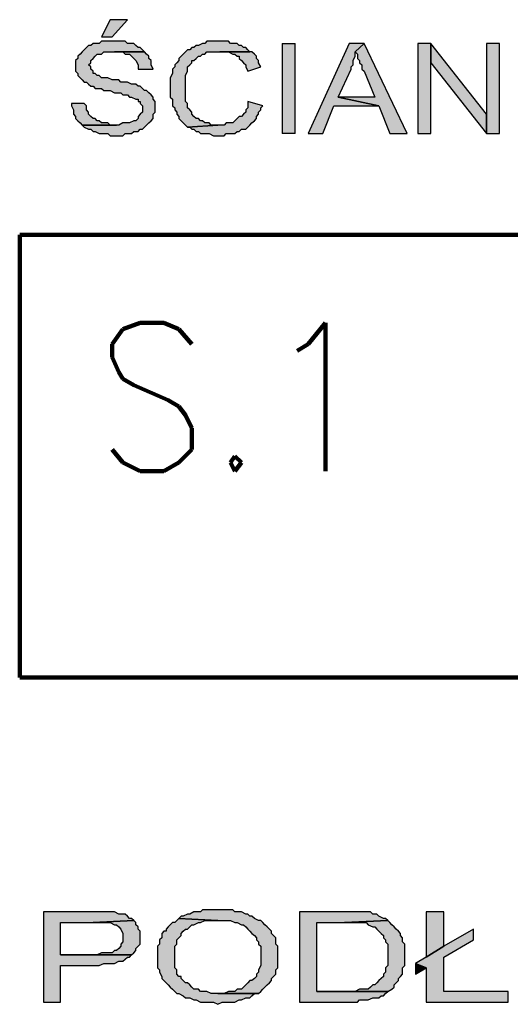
# Model space of a CAD drawing. Header units: inches. Extents: x -1901 to 7725, y 4299 to 7113.
# Tile 7 of 180: x -1202 to -1106, y 4857 to 5050. Entities that reach past the tile are written whole.
import ezdxf

# ---------------------------------------------------------------- set-up
doc = ezdxf.new("R2010")
doc.units = ezdxf.units.IN
doc.header["$MEASUREMENT"] = 0
for name, color, linetype in [('at_Entity', 7, 'Continuous'), ('at_Rect', 7, 'Continuous'), ('at_Solid', 7, 'Continuous')]:
    doc.layers.add(name, color=color, linetype=linetype)

msp = doc.modelspace()

# ---------------------------------------------------------------- hatches: boundary and pattern name
at = {"layer": 'at_Solid'}
for points in [[(-1181.26, 5050.36), (-1184.63, 5050.36), (-1186.32, 5046.98), (-1184.22, 5046.98)], [(-1184.22, 5046.14), (-1186.32, 5046.14), (-1186.77, 5045.71), (-1188, 5045.71), (-1188.46, 5045.29), (-1188.87, 5045.29), (-1189.28, 5044.87), (-1189.73, 5044.45), (-1190.14, 5044.02), (-1190.55, 5043.6), (-1190.96, 5043.18), (-1190.96, 5042.76), (-1191.42, 5042.33), (-1191.42, 5040.22), (-1190.96, 5039.8), (-1190.96, 5039.38), (-1190.55, 5038.96), (-1190.14, 5038.53), (-1189.73, 5038.11), (-1189.28, 5038.11), (-1188.87, 5037.69), (-1188.46, 5037.27), (-1188, 5037.27), (-1187.59, 5036.84), (-1186.32, 5036.84), (-1185.91, 5036.42), (-1184.63, 5036.42), (-1183.81, 5036), (-1182.53, 5036), (-1182.12, 5035.58), (-1181.26, 5035.58), (-1180.85, 5035.15), (-1180.44, 5035.15), (-1179.57, 5034.73), (-1179.16, 5034.73), (-1179.16, 5034.31), (-1178.75, 5034.31), (-1178.75, 5033.89), (-1178.3, 5033.46), (-1178.3, 5032.2), (-1178.75, 5031.78), (-1179.16, 5031.35), (-1179.16, 5030.93), (-1179.57, 5030.51), (-1179.98, 5030.51), (-1180.85, 5030.09), (-1182.12, 5030.09), (-1182.94, 5029.66), (-1190.14, 5029.66), (-1189.73, 5029.24), (-1188.87, 5028.82), (-1188.46, 5028.82), (-1188, 5028.39), (-1187.59, 5028.39), (-1186.77, 5027.97), (-1185.08, 5027.97), (-1184.63, 5027.55), (-1182.12, 5027.55), (-1181.67, 5027.97), (-1180.44, 5027.97), (-1179.98, 5028.39), (-1179.16, 5028.39), (-1178.75, 5028.82), (-1178.3, 5028.82), (-1177.89, 5029.24), (-1177.48, 5029.66), (-1177.02, 5030.09), (-1176.61, 5030.51), (-1176.2, 5030.93), (-1176.2, 5031.78), (-1175.79, 5032.2), (-1175.79, 5034.31), (-1176.2, 5034.73), (-1176.2, 5035.15), (-1176.61, 5035.58), (-1177.02, 5036), (-1177.48, 5036.42), (-1177.89, 5036.42), (-1178.3, 5036.84), (-1178.75, 5037.27), (-1179.16, 5037.27), (-1179.57, 5037.69), (-1180.44, 5037.69), (-1181.26, 5038.11), (-1182.53, 5038.11), (-1182.94, 5038.53), (-1184.22, 5038.53), (-1185.08, 5038.96), (-1186.32, 5038.96), (-1186.77, 5039.38), (-1187.18, 5039.38), (-1187.59, 5039.8), (-1188, 5039.8), (-1188, 5040.22), (-1188.46, 5040.65), (-1188.46, 5041.07), (-1188.87, 5041.49), (-1188.46, 5041.91), (-1188.46, 5042.33), (-1188, 5042.76), (-1187.59, 5043.18), (-1187.18, 5043.6), (-1186.32, 5043.6), (-1185.91, 5044.02), (-1177.89, 5044.02), (-1178.3, 5044.45), (-1178.75, 5044.87), (-1179.16, 5044.87), (-1179.57, 5045.29), (-1179.98, 5045.71), (-1181.26, 5045.71), (-1181.67, 5046.14), (-1183.4, 5046.14)], [(-1163.12, 5046.14), (-1165.63, 5046.14), (-1166.04, 5045.71), (-1166.49, 5045.71), (-1167.31, 5045.29), (-1167.77, 5045.29), (-1168.18, 5044.87), (-1168.59, 5044.87), (-1169, 5044.45), (-1169.46, 5044.45), (-1169.87, 5044.02), (-1170.28, 5043.6), (-1170.69, 5043.18), (-1171.14, 5042.76), (-1171.14, 5042.33), (-1171.55, 5041.91), (-1171.96, 5041.49), (-1171.96, 5041.07), (-1172.37, 5040.65), (-1172.37, 5039.8), (-1172.83, 5038.96), (-1172.83, 5035.15), (-1172.37, 5034.73), (-1172.37, 5033.46), (-1171.96, 5033.04), (-1171.96, 5032.62), (-1171.55, 5032.2), (-1171.55, 5031.78), (-1171.14, 5031.35), (-1171.14, 5030.93), (-1170.69, 5030.51), (-1170.28, 5030.09), (-1169.87, 5029.66), (-1169.46, 5029.24), (-1163.53, 5029.66), (-1164.81, 5029.66), (-1165.22, 5030.09), (-1166.04, 5030.09), (-1166.49, 5030.51), (-1166.9, 5030.51), (-1167.31, 5030.93), (-1167.77, 5030.93), (-1168.18, 5031.35), (-1168.59, 5031.78), (-1168.59, 5032.2), (-1169, 5032.62), (-1169.46, 5033.04), (-1169.46, 5033.89), (-1169.87, 5034.31), (-1169.87, 5037.27), (-1169.87, 5039.38), (-1169.46, 5040.22), (-1169.46, 5041.07), (-1169, 5041.49), (-1168.59, 5041.91), (-1168.59, 5042.33), (-1168.18, 5042.33), (-1167.77, 5042.76), (-1167.31, 5043.18), (-1166.9, 5043.18), (-1166.49, 5043.6), (-1166.04, 5043.6), (-1165.63, 5044.02), (-1157.2, 5044.02), (-1157.61, 5044.45), (-1158.02, 5044.87), (-1158.47, 5044.87), (-1158.88, 5045.29), (-1159.29, 5045.29), (-1159.7, 5045.71), (-1160.98, 5045.71), (-1161.39, 5046.14), (-1162.67, 5046.14)], [(-1148.31, 5027.97), (-1148.31, 5045.71), (-1150.85, 5045.71), (-1150.85, 5027.97)], [(-1134.78, 5045.71), (-1137.74, 5045.71), (-1145.76, 5027.97), (-1142.85, 5027.97), (-1140.7, 5033.46), (-1131.86, 5033.46), (-1139.88, 5035.15), (-1137.33, 5040.65), (-1137.33, 5041.07), (-1136.92, 5041.49), (-1136.92, 5042.33), (-1136.51, 5043.18), (-1136.51, 5044.02)], [(-1134.78, 5045.71), (-1136.51, 5044.02), (-1136.06, 5043.6), (-1136.06, 5042.76), (-1135.65, 5042.33), (-1135.65, 5041.91), (-1135.24, 5041.49), (-1135.24, 5040.65), (-1134.78, 5040.22), (-1132.68, 5035.15), (-1139.88, 5035.15), (-1131.86, 5033.46), (-1129.72, 5027.97), (-1126.35, 5027.97)], [(-1121.7, 5045.71), (-1124.25, 5045.71), (-1124.25, 5027.97), (-1121.7, 5027.97), (-1121.7, 5041.91)], [(-1121.7, 5045.71), (-1121.7, 5041.91), (-1110.72, 5027.97), (-1110.72, 5031.78)], [(-1108.17, 5045.71), (-1110.72, 5045.71), (-1110.72, 5027.97), (-1108.17, 5027.97)], [(-1177.89, 5044.02), (-1183.81, 5044.02), (-1182.12, 5044.02), (-1181.67, 5043.6), (-1180.85, 5043.6), (-1180.44, 5043.18), (-1179.98, 5042.76), (-1179.57, 5042.33), (-1179.16, 5041.49), (-1179.16, 5040.65), (-1176.2, 5040.65), (-1176.61, 5041.49), (-1176.61, 5042.33), (-1177.02, 5042.76), (-1177.02, 5043.18), (-1177.48, 5043.6)], [(-1157.2, 5044.02), (-1163.12, 5044.02), (-1161.39, 5044.02), (-1160.57, 5043.6), (-1160.16, 5043.6), (-1159.7, 5043.18), (-1159.29, 5043.18), (-1159.29, 5042.76), (-1158.88, 5042.33), (-1158.47, 5041.91), (-1158.02, 5041.49), (-1158.02, 5041.07), (-1157.61, 5040.22), (-1155.06, 5041.07), (-1155.51, 5041.91), (-1155.51, 5042.33), (-1155.92, 5042.76), (-1155.92, 5043.18), (-1156.33, 5043.6), (-1156.79, 5044.02)], [(-1189.73, 5033.89), (-1192.24, 5033.89), (-1192.24, 5033.46), (-1191.83, 5032.62), (-1191.83, 5031.78), (-1191.42, 5031.35), (-1191.42, 5030.93), (-1190.96, 5030.51), (-1190.55, 5030.09), (-1190.14, 5029.66), (-1183.4, 5029.66), (-1184.63, 5029.66), (-1185.08, 5030.09), (-1186.32, 5030.09), (-1186.77, 5030.51), (-1187.18, 5030.51), (-1187.59, 5030.93), (-1188, 5030.93), (-1188.46, 5031.35), (-1188.87, 5031.78), (-1188.87, 5032.2), (-1189.28, 5032.62), (-1189.28, 5033.46)], [(-1157.61, 5034.31), (-1157.61, 5033.04), (-1158.02, 5032.62), (-1158.02, 5032.2), (-1158.47, 5031.78), (-1158.88, 5031.35), (-1159.29, 5031.35), (-1159.7, 5030.93), (-1160.16, 5030.51), (-1160.57, 5030.09), (-1161.85, 5030.09), (-1162.26, 5029.66), (-1163.53, 5029.66), (-1169.46, 5029.24), (-1169, 5029.24), (-1168.59, 5028.82), (-1168.18, 5028.82), (-1167.77, 5028.39), (-1167.31, 5028.39), (-1166.9, 5027.97), (-1165.22, 5027.97), (-1164.35, 5027.55), (-1162.26, 5027.55), (-1161.85, 5027.97), (-1160.16, 5027.97), (-1159.7, 5028.39), (-1159.29, 5028.39), (-1158.88, 5028.82), (-1158.02, 5028.82), (-1157.61, 5029.24), (-1157.2, 5029.66), (-1156.79, 5030.09), (-1156.33, 5030.51), (-1155.92, 5030.93), (-1155.92, 5031.35), (-1155.51, 5031.78), (-1155.51, 5032.2), (-1155.06, 5032.62), (-1155.06, 5033.04), (-1154.65, 5033.46)], [(-1163.53, 4875.49), (-1166.49, 4875.49), (-1166.9, 4875.06), (-1168.18, 4875.06), (-1169, 4874.64), (-1169.46, 4874.64), (-1170.28, 4874.22), (-1170.69, 4874.22), (-1171.14, 4873.79), (-1163.53, 4873.38), (-1160.98, 4873.38), (-1160.16, 4872.95), (-1159.7, 4872.95), (-1158.88, 4872.53), (-1158.47, 4872.53), (-1158.02, 4872.11), (-1157.61, 4871.69), (-1157.2, 4871.26), (-1156.79, 4870.84), (-1156.33, 4870.42), (-1155.92, 4869.99), (-1155.92, 4869.57), (-1155.51, 4869.15), (-1155.51, 4868.73), (-1155.06, 4868.3), (-1155.06, 4864.5), (-1155.51, 4863.66), (-1155.51, 4863.24), (-1155.92, 4862.81), (-1155.92, 4862.39), (-1156.33, 4861.97), (-1156.79, 4861.55), (-1157.2, 4861.55), (-1157.61, 4861.13), (-1158.02, 4860.7), (-1158.47, 4860.28), (-1158.88, 4859.86), (-1159.7, 4859.86), (-1160.16, 4859.43), (-1161.39, 4859.43), (-1162.26, 4859.01), (-1163.53, 4859.01), (-1155.51, 4859.01), (-1155.06, 4859.43), (-1154.65, 4859.86), (-1154.24, 4860.28), (-1153.83, 4860.7), (-1153.37, 4861.13), (-1152.96, 4861.55), (-1152.96, 4861.97), (-1152.55, 4862.39), (-1152.14, 4862.81), (-1152.14, 4863.66), (-1151.69, 4864.08), (-1151.69, 4868.3), (-1152.14, 4868.73), (-1152.14, 4869.99), (-1152.55, 4870.42), (-1152.96, 4870.84), (-1152.96, 4871.26), (-1153.37, 4871.69), (-1153.83, 4872.11), (-1154.24, 4872.53), (-1154.65, 4872.95), (-1155.06, 4873.38), (-1155.51, 4873.38), (-1156.33, 4873.79), (-1156.79, 4874.22), (-1157.2, 4874.22), (-1157.61, 4874.64), (-1158.02, 4874.64), (-1158.88, 4875.06), (-1160.16, 4875.06), (-1160.57, 4875.49), (-1162.67, 4875.49)], [(-1188.46, 4875.06), (-1197.75, 4875.06), (-1197.75, 4857.32), (-1194.38, 4857.32), (-1194.38, 4864.5), (-1186.77, 4864.5), (-1185.91, 4864.93), (-1183.81, 4864.93), (-1182.94, 4865.35), (-1182.12, 4865.35), (-1181.67, 4865.77), (-1181.26, 4866.19), (-1180.85, 4866.19), (-1180.44, 4866.62), (-1194.38, 4866.62), (-1194.38, 4872.95), (-1188, 4872.95), (-1179.98, 4873.38), (-1180.44, 4873.79), (-1180.85, 4873.79), (-1181.26, 4874.22), (-1181.67, 4874.64), (-1182.94, 4874.64), (-1183.81, 4875.06), (-1187.59, 4875.06)], [(-1179.98, 4873.38), (-1188, 4872.95), (-1184.63, 4872.95), (-1183.81, 4872.53), (-1183.4, 4872.53), (-1182.94, 4872.11), (-1182.53, 4871.69), (-1182.12, 4870.84), (-1182.12, 4869.15), (-1182.53, 4868.73), (-1182.53, 4868.3), (-1182.94, 4867.88), (-1183.4, 4867.46), (-1183.81, 4867.46), (-1184.22, 4867.04), (-1186.32, 4867.04), (-1187.18, 4866.62), (-1194.38, 4866.62), (-1180.44, 4866.62), (-1179.98, 4867.04), (-1179.57, 4867.46), (-1179.57, 4867.88), (-1179.16, 4868.3), (-1178.75, 4868.73), (-1178.75, 4869.99), (-1178.75, 4871.26), (-1179.16, 4871.69), (-1179.16, 4872.11), (-1179.57, 4872.53), (-1179.57, 4872.95)], [(-1171.14, 4873.79), (-1171.55, 4873.38), (-1171.96, 4872.95), (-1172.37, 4872.95), (-1172.83, 4872.53), (-1173.24, 4872.11), (-1173.65, 4871.69), (-1173.65, 4871.26), (-1174.1, 4871.26), (-1174.51, 4870.84), (-1174.51, 4869.99), (-1174.92, 4869.57), (-1174.92, 4868.73), (-1175.33, 4868.3), (-1175.33, 4864.08), (-1174.92, 4863.66), (-1174.92, 4863.24), (-1174.51, 4862.39), (-1174.51, 4861.97), (-1174.1, 4861.55), (-1173.65, 4861.13), (-1173.24, 4860.7), (-1172.83, 4860.28), (-1172.37, 4859.86), (-1171.96, 4859.43), (-1171.55, 4859.01), (-1171.14, 4859.01), (-1170.28, 4858.59), (-1169.87, 4858.17), (-1169, 4858.17), (-1168.18, 4857.75), (-1167.77, 4857.75), (-1166.9, 4857.32), (-1164.35, 4857.32), (-1163.53, 4856.9), (-1162.67, 4857.32), (-1160.16, 4857.32), (-1159.29, 4857.75), (-1158.88, 4857.75), (-1158.02, 4858.17), (-1157.2, 4858.17), (-1156.79, 4858.59), (-1156.33, 4859.01), (-1155.51, 4859.01), (-1164.81, 4859.01), (-1165.63, 4859.43), (-1166.9, 4859.43), (-1167.31, 4859.86), (-1168.18, 4859.86), (-1168.59, 4860.28), (-1169, 4860.7), (-1169.46, 4861.13), (-1169.87, 4861.13), (-1170.28, 4861.55), (-1170.69, 4861.97), (-1170.69, 4862.39), (-1171.14, 4862.39), (-1171.55, 4862.81), (-1171.55, 4863.66), (-1171.96, 4864.08), (-1171.96, 4868.3), (-1171.55, 4868.73), (-1171.55, 4869.57), (-1171.14, 4869.99), (-1170.69, 4870.42), (-1170.69, 4870.84), (-1170.28, 4871.26), (-1169.87, 4871.69), (-1169.46, 4871.69), (-1169, 4872.11), (-1168.59, 4872.53), (-1168.18, 4872.53), (-1167.31, 4872.95), (-1166.9, 4872.95), (-1166.04, 4873.38), (-1163.53, 4873.38)], [(-1138.61, 4875.06), (-1147.49, 4875.06), (-1147.49, 4857.32), (-1136.06, 4857.32), (-1135.65, 4857.75), (-1133.96, 4857.75), (-1133.09, 4858.17), (-1131.86, 4858.17), (-1131.41, 4858.59), (-1131, 4858.59), (-1130.59, 4859.01), (-1130.13, 4859.43), (-1144.08, 4859.43), (-1144.08, 4872.95), (-1138.61, 4872.95), (-1130.13, 4873.38), (-1130.59, 4873.79), (-1131, 4873.79), (-1131.86, 4874.22), (-1132.27, 4874.64), (-1133.09, 4874.64), (-1133.55, 4875.06), (-1137.74, 4875.06)], [(-1130.13, 4873.38), (-1138.61, 4872.95), (-1134.37, 4872.95), (-1133.96, 4872.53), (-1133.09, 4872.11), (-1132.68, 4872.11), (-1132.27, 4871.69), (-1131.86, 4871.26), (-1131.41, 4870.84), (-1131, 4870.42), (-1131, 4869.99), (-1130.59, 4869.57), (-1130.59, 4869.15), (-1130.13, 4868.73), (-1130.13, 4864.5), (-1130.59, 4864.08), (-1130.59, 4863.24), (-1131, 4862.81), (-1131, 4862.39), (-1131.41, 4861.97), (-1131.86, 4861.55), (-1132.27, 4861.13), (-1132.68, 4860.7), (-1133.09, 4860.7), (-1133.55, 4860.28), (-1133.96, 4859.86), (-1135.65, 4859.86), (-1136.51, 4859.43), (-1144.08, 4859.43), (-1130.13, 4859.43), (-1129.31, 4859.86), (-1128.9, 4860.28), (-1128.9, 4860.7), (-1128.45, 4861.13), (-1128.04, 4861.55), (-1128.04, 4861.97), (-1127.63, 4862.39), (-1127.22, 4862.81), (-1127.22, 4864.08), (-1126.76, 4864.5), (-1126.76, 4866.62), (-1126.76, 4868.73), (-1127.22, 4869.15), (-1127.22, 4869.99), (-1127.63, 4870.42), (-1127.63, 4870.84), (-1128.04, 4871.26), (-1128.45, 4871.69), (-1128.9, 4872.11), (-1129.31, 4872.53), (-1129.72, 4872.95)], [(-1119.15, 4875.06), (-1122.57, 4875.06), (-1122.57, 4866.19), (-1119.15, 4868.3)], [(-1113.27, 4871.69), (-1119.15, 4868.3), (-1122.57, 4866.19), (-1124.66, 4864.93), (-1122.57, 4864.08), (-1122.57, 4857.32), (-1106.48, 4857.32), (-1106.48, 4859.43), (-1119.15, 4859.43), (-1119.15, 4866.19), (-1113.27, 4869.57)], [(-1124.66, 4864.93), (-1124.66, 4862.81), (-1122.57, 4864.08)]]:
    msp.add_hatch(color=7, dxfattribs=at).paths.add_polyline_path(points)

# ---------------------------------------------------------------- linework, layer by layer
at = {"layer": 'at_Entity', "color": 7}
for p, q in [((-1184.63, 5050.36), (-1186.32, 5046.98)), ((-1181.26, 5050.36), (-1184.63, 5050.36)), ((-1184.22, 5046.98), (-1181.26, 5050.36)), ((-1188, 5045.71), (-1188.46, 5045.29)), ((-1186.77, 5045.71), (-1188, 5045.71)), ((-1186.32, 5046.14), (-1186.77, 5045.71)), ((-1186.32, 5046.98), (-1184.22, 5046.98)), ((-1184.22, 5046.14), (-1186.32, 5046.14)), ((-1183.4, 5046.14), (-1184.22, 5046.14)), ((-1181.67, 5046.14), (-1183.4, 5046.14)), ((-1181.26, 5045.71), (-1181.67, 5046.14)), ((-1179.98, 5045.71), (-1181.26, 5045.71)), ((-1179.57, 5045.29), (-1179.98, 5045.71)), ((-1166.49, 5045.71), (-1167.31, 5045.29)), ((-1166.04, 5045.71), (-1166.49, 5045.71)), ((-1165.63, 5046.14), (-1166.04, 5045.71)), ((-1163.12, 5046.14), (-1165.63, 5046.14)), ((-1162.67, 5046.14), (-1163.12, 5046.14)), ((-1161.39, 5046.14), (-1162.67, 5046.14)), ((-1160.98, 5045.71), (-1161.39, 5046.14)), ((-1159.7, 5045.71), (-1160.98, 5045.71)), ((-1159.29, 5045.29), (-1159.7, 5045.71)), ((-1137.74, 5045.71), (-1145.76, 5027.97)), ((-1134.78, 5045.71), (-1137.74, 5045.71)), ((-1136.51, 5044.02), (-1134.78, 5045.71)), ((-1134.78, 5045.71), (-1136.51, 5044.02)), ((-1126.35, 5027.97), (-1134.78, 5045.71)), ((-1121.7, 5045.71), (-1124.25, 5045.71)), ((-1124.25, 5045.71), (-1124.25, 5027.97)), ((-1121.7, 5041.91), (-1121.7, 5045.71)), ((-1121.7, 5045.71), (-1121.7, 5041.91)), ((-1110.72, 5031.78), (-1121.7, 5045.71)), ((-1108.17, 5045.71), (-1110.72, 5045.71)), ((-1110.72, 5045.71), (-1110.72, 5027.97)), ((-1108.17, 5027.97), (-1108.17, 5045.71)), ((-1190.55, 5043.6), (-1190.96, 5043.18)), ((-1190.14, 5044.02), (-1190.55, 5043.6)), ((-1190.55, 5043.6), (-1190.55, 5043.6)), ((-1189.73, 5044.45), (-1190.14, 5044.02)), ((-1189.28, 5044.87), (-1189.73, 5044.45)), ((-1188.87, 5045.29), (-1189.28, 5044.87)), ((-1188.46, 5045.29), (-1188.87, 5045.29)), ((-1187.59, 5043.18), (-1187.18, 5043.6)), ((-1187.18, 5043.6), (-1186.32, 5043.6)), ((-1186.32, 5043.6), (-1185.91, 5044.02)), ((-1185.91, 5044.02), (-1177.89, 5044.02)), ((-1177.89, 5044.02), (-1183.81, 5044.02)), ((-1183.81, 5044.02), (-1182.12, 5044.02)), ((-1182.12, 5044.02), (-1181.67, 5043.6)), ((-1181.67, 5043.6), (-1180.85, 5043.6)), ((-1180.85, 5043.6), (-1180.44, 5043.18)), ((-1179.16, 5044.87), (-1179.57, 5045.29)), ((-1178.75, 5044.87), (-1179.16, 5044.87)), ((-1178.3, 5044.45), (-1178.75, 5044.87)), ((-1177.89, 5044.02), (-1178.3, 5044.45)), ((-1177.48, 5043.6), (-1177.89, 5044.02)), ((-1177.02, 5043.18), (-1177.48, 5043.6)), ((-1177.48, 5043.6), (-1177.48, 5043.6)), ((-1170.28, 5043.6), (-1170.69, 5043.18)), ((-1169.87, 5044.02), (-1170.28, 5043.6)), ((-1169.46, 5044.45), (-1169.87, 5044.02)), ((-1169, 5044.45), (-1169.46, 5044.45)), ((-1168.59, 5044.87), (-1169, 5044.45)), ((-1168.18, 5044.87), (-1168.59, 5044.87)), ((-1167.77, 5045.29), (-1168.18, 5044.87)), ((-1167.31, 5045.29), (-1167.77, 5045.29)), ((-1166.9, 5043.18), (-1166.49, 5043.6)), ((-1166.49, 5043.6), (-1166.04, 5043.6)), ((-1166.04, 5043.6), (-1165.63, 5044.02)), ((-1165.63, 5044.02), (-1157.2, 5044.02)), ((-1157.2, 5044.02), (-1163.12, 5044.02)), ((-1163.12, 5044.02), (-1161.39, 5044.02)), ((-1161.39, 5044.02), (-1160.57, 5043.6)), ((-1160.57, 5043.6), (-1160.16, 5043.6)), ((-1160.16, 5043.6), (-1159.7, 5043.18)), ((-1158.88, 5045.29), (-1159.29, 5045.29)), ((-1158.47, 5044.87), (-1158.88, 5045.29)), ((-1158.02, 5044.87), (-1158.47, 5044.87)), ((-1157.61, 5044.45), (-1158.02, 5044.87)), ((-1157.2, 5044.02), (-1157.61, 5044.45)), ((-1156.79, 5044.02), (-1157.2, 5044.02)), ((-1156.33, 5043.6), (-1156.79, 5044.02)), ((-1155.92, 5043.18), (-1156.33, 5043.6)), ((-1136.51, 5043.18), (-1136.51, 5044.02)), ((-1136.51, 5044.02), (-1136.06, 5043.6)), ((-1136.06, 5043.6), (-1136.06, 5042.76)), ((-1190.96, 5042.76), (-1191.42, 5042.33)), ((-1191.42, 5042.33), (-1191.42, 5040.22)), ((-1190.96, 5043.18), (-1190.96, 5042.76)), ((-1188.87, 5041.49), (-1188.46, 5041.91)), ((-1188.46, 5042.33), (-1188, 5042.76)), ((-1188.46, 5041.91), (-1188.46, 5042.33)), ((-1188, 5042.76), (-1187.59, 5043.18)), ((-1180.44, 5043.18), (-1179.98, 5042.76)), ((-1179.98, 5042.76), (-1179.57, 5042.33)), ((-1179.57, 5042.33), (-1179.57, 5042.33)), ((-1179.57, 5042.33), (-1179.16, 5041.49)), ((-1177.02, 5042.76), (-1177.02, 5043.18)), ((-1176.61, 5042.33), (-1177.02, 5042.76)), ((-1176.61, 5041.49), (-1176.61, 5042.33)), ((-1171.55, 5041.91), (-1171.96, 5041.49)), ((-1171.14, 5042.33), (-1171.55, 5041.91)), ((-1171.55, 5041.91), (-1171.55, 5041.91)), ((-1170.69, 5043.18), (-1171.14, 5042.76)), ((-1171.14, 5042.76), (-1171.14, 5042.33)), ((-1169, 5041.49), (-1168.59, 5041.91)), ((-1168.59, 5041.91), (-1168.59, 5042.33)), ((-1168.59, 5042.33), (-1168.18, 5042.33)), ((-1168.18, 5042.33), (-1167.77, 5042.76)), ((-1167.77, 5042.76), (-1167.31, 5043.18)), ((-1167.31, 5043.18), (-1166.9, 5043.18)), ((-1159.7, 5043.18), (-1159.29, 5043.18)), ((-1159.29, 5043.18), (-1159.29, 5042.76)), ((-1159.29, 5042.76), (-1158.88, 5042.33)), ((-1158.88, 5042.33), (-1158.47, 5041.91)), ((-1158.47, 5041.91), (-1158.02, 5041.49)), ((-1155.92, 5042.76), (-1155.92, 5043.18)), ((-1155.51, 5042.33), (-1155.92, 5042.76)), ((-1155.51, 5041.91), (-1155.51, 5042.33)), ((-1155.06, 5041.07), (-1155.51, 5041.91)), ((-1136.92, 5042.33), (-1136.51, 5043.18)), ((-1136.92, 5041.49), (-1136.92, 5042.33)), ((-1136.06, 5042.76), (-1135.65, 5042.33)), ((-1135.65, 5042.33), (-1135.65, 5041.91)), ((-1135.65, 5041.91), (-1135.24, 5041.49)), ((-1121.7, 5027.97), (-1121.7, 5041.91)), ((-1121.7, 5041.91), (-1110.72, 5027.97)), ((-1191.42, 5040.22), (-1190.96, 5039.8)), ((-1190.96, 5039.8), (-1190.96, 5039.38)), ((-1188.46, 5041.07), (-1188.87, 5041.49)), ((-1188.87, 5041.49), (-1188.87, 5041.49)), ((-1188.46, 5040.65), (-1188.46, 5041.07)), ((-1188, 5040.22), (-1188.46, 5040.65)), ((-1188, 5039.8), (-1188, 5040.22)), ((-1187.59, 5039.8), (-1188, 5039.8)), ((-1187.18, 5039.38), (-1187.59, 5039.8)), ((-1179.16, 5041.49), (-1179.16, 5040.65)), ((-1179.16, 5040.65), (-1176.2, 5040.65)), ((-1176.2, 5040.65), (-1176.61, 5041.49)), ((-1172.37, 5039.8), (-1172.83, 5038.96)), ((-1171.96, 5041.07), (-1172.37, 5040.65)), ((-1172.37, 5040.65), (-1172.37, 5039.8)), ((-1171.96, 5041.49), (-1171.96, 5041.07)), ((-1169.87, 5039.38), (-1169.46, 5040.22)), ((-1169.46, 5041.07), (-1169, 5041.49)), ((-1169.46, 5040.22), (-1169.46, 5041.07)), ((-1158.02, 5041.49), (-1158.02, 5041.07)), ((-1158.02, 5041.07), (-1157.61, 5040.22)), ((-1157.61, 5040.22), (-1155.06, 5041.07)), ((-1155.06, 5041.07), (-1155.06, 5041.07)), ((-1139.88, 5035.15), (-1137.33, 5040.65)), ((-1137.33, 5041.07), (-1136.92, 5041.49)), ((-1137.33, 5040.65), (-1137.33, 5041.07)), ((-1135.24, 5041.49), (-1135.24, 5040.65)), ((-1135.24, 5040.65), (-1134.78, 5040.22)), ((-1134.78, 5040.22), (-1132.68, 5035.15)), ((-1190.96, 5039.38), (-1190.55, 5038.96)), ((-1190.55, 5038.96), (-1190.55, 5038.96)), ((-1190.55, 5038.96), (-1190.14, 5038.53)), ((-1190.14, 5038.53), (-1189.73, 5038.11)), ((-1189.73, 5038.11), (-1189.28, 5038.11)), ((-1189.28, 5038.11), (-1188.87, 5037.69)), ((-1188.87, 5037.69), (-1188.46, 5037.27)), ((-1186.77, 5039.38), (-1187.18, 5039.38)), ((-1186.32, 5038.96), (-1186.77, 5039.38)), ((-1185.08, 5038.96), (-1186.32, 5038.96)), ((-1184.22, 5038.53), (-1185.08, 5038.96)), ((-1182.94, 5038.53), (-1184.22, 5038.53)), ((-1182.53, 5038.11), (-1182.94, 5038.53)), ((-1181.26, 5038.11), (-1182.53, 5038.11)), ((-1180.44, 5037.69), (-1181.26, 5038.11)), ((-1179.57, 5037.69), (-1180.44, 5037.69)), ((-1179.16, 5037.27), (-1179.57, 5037.69)), ((-1172.83, 5038.96), (-1172.83, 5035.15)), ((-1169.87, 5037.27), (-1169.87, 5039.38)), ((-1188.46, 5037.27), (-1188, 5037.27)), ((-1188, 5037.27), (-1187.59, 5036.84)), ((-1187.59, 5036.84), (-1186.32, 5036.84)), ((-1186.32, 5036.84), (-1185.91, 5036.42)), ((-1185.91, 5036.42), (-1184.63, 5036.42)), ((-1184.63, 5036.42), (-1183.81, 5036)), ((-1183.81, 5036), (-1182.53, 5036)), ((-1182.53, 5036), (-1182.12, 5035.58)), ((-1178.75, 5037.27), (-1179.16, 5037.27)), ((-1178.3, 5036.84), (-1178.75, 5037.27)), ((-1177.89, 5036.42), (-1178.3, 5036.84)), ((-1177.48, 5036.42), (-1177.89, 5036.42)), ((-1177.02, 5036), (-1177.48, 5036.42)), ((-1176.61, 5035.58), (-1177.02, 5036)), ((-1169.87, 5034.31), (-1169.87, 5037.27)), ((-1189.73, 5033.89), (-1192.24, 5033.89)), ((-1192.24, 5033.89), (-1192.24, 5033.46)), ((-1189.28, 5033.46), (-1189.73, 5033.89)), ((-1182.12, 5035.58), (-1181.26, 5035.58)), ((-1181.26, 5035.58), (-1180.85, 5035.15)), ((-1180.85, 5035.15), (-1180.44, 5035.15)), ((-1180.44, 5035.15), (-1179.57, 5034.73)), ((-1179.57, 5034.73), (-1179.16, 5034.73)), ((-1179.16, 5034.73), (-1179.16, 5034.31)), ((-1179.16, 5034.31), (-1178.75, 5034.31)), ((-1178.75, 5034.31), (-1178.75, 5033.89)), ((-1178.75, 5033.89), (-1178.3, 5033.46)), ((-1176.2, 5035.15), (-1176.61, 5035.58)), ((-1176.61, 5035.58), (-1176.61, 5035.58)), ((-1176.2, 5034.73), (-1176.2, 5035.15)), ((-1175.79, 5034.31), (-1176.2, 5034.73)), ((-1175.79, 5032.2), (-1175.79, 5034.31)), ((-1172.83, 5035.15), (-1172.37, 5034.73)), ((-1172.37, 5034.73), (-1172.37, 5033.46)), ((-1169.46, 5033.89), (-1169.87, 5034.31)), ((-1169.46, 5033.04), (-1169.46, 5033.89)), ((-1157.61, 5034.31), (-1157.61, 5033.04)), ((-1154.65, 5033.46), (-1157.61, 5034.31)), ((-1131.86, 5033.46), (-1139.88, 5035.15)), ((-1132.68, 5035.15), (-1139.88, 5035.15)), ((-1139.88, 5035.15), (-1131.86, 5033.46)), ((-1192.24, 5033.46), (-1191.83, 5032.62)), ((-1191.83, 5032.62), (-1191.83, 5031.78)), ((-1189.28, 5032.62), (-1189.28, 5033.46)), ((-1188.87, 5032.2), (-1189.28, 5032.62)), ((-1188.87, 5031.78), (-1188.87, 5032.2)), ((-1178.3, 5032.2), (-1178.75, 5031.78)), ((-1178.3, 5033.46), (-1178.3, 5032.2)), ((-1176.2, 5031.78), (-1175.79, 5032.2)), ((-1172.37, 5033.46), (-1171.96, 5033.04)), ((-1171.96, 5033.04), (-1171.96, 5032.62)), ((-1171.96, 5032.62), (-1171.55, 5032.2)), ((-1171.55, 5032.2), (-1171.55, 5031.78)), ((-1169, 5032.62), (-1169.46, 5033.04)), ((-1168.59, 5032.2), (-1169, 5032.62)), ((-1168.59, 5031.78), (-1168.59, 5032.2)), ((-1158.02, 5032.2), (-1158.47, 5031.78)), ((-1157.61, 5033.04), (-1158.02, 5032.62)), ((-1158.02, 5032.62), (-1158.02, 5032.2)), ((-1155.51, 5032.2), (-1155.06, 5032.62)), ((-1155.51, 5031.78), (-1155.51, 5032.2)), ((-1155.06, 5033.04), (-1154.65, 5033.46)), ((-1155.06, 5032.62), (-1155.06, 5033.04)), ((-1142.85, 5027.97), (-1140.7, 5033.46)), ((-1140.7, 5033.46), (-1131.86, 5033.46)), ((-1131.86, 5033.46), (-1129.72, 5027.97)), ((-1191.83, 5031.78), (-1191.42, 5031.35)), ((-1191.42, 5031.35), (-1191.42, 5030.93)), ((-1191.42, 5030.93), (-1190.96, 5030.51)), ((-1190.96, 5030.51), (-1190.55, 5030.09)), ((-1190.55, 5030.09), (-1190.14, 5029.66)), ((-1188.46, 5031.35), (-1188.87, 5031.78)), ((-1188, 5030.93), (-1188.46, 5031.35)), ((-1187.59, 5030.93), (-1188, 5030.93)), ((-1187.18, 5030.51), (-1187.59, 5030.93)), ((-1186.77, 5030.51), (-1187.18, 5030.51)), ((-1186.32, 5030.09), (-1186.77, 5030.51)), ((-1185.08, 5030.09), (-1186.32, 5030.09)), ((-1184.63, 5029.66), (-1185.08, 5030.09)), ((-1182.12, 5030.09), (-1182.94, 5029.66)), ((-1180.85, 5030.09), (-1182.12, 5030.09)), ((-1179.98, 5030.51), (-1180.85, 5030.09)), ((-1179.57, 5030.51), (-1179.98, 5030.51)), ((-1179.16, 5030.93), (-1179.57, 5030.51)), ((-1178.75, 5031.78), (-1179.16, 5031.35)), ((-1179.16, 5031.35), (-1179.16, 5030.93)), ((-1177.48, 5029.66), (-1177.02, 5030.09)), ((-1177.02, 5030.09), (-1176.61, 5030.51)), ((-1176.61, 5030.51), (-1176.2, 5030.93)), ((-1176.61, 5030.51), (-1176.61, 5030.51)), ((-1176.2, 5030.93), (-1176.2, 5031.78)), ((-1171.55, 5031.78), (-1171.14, 5031.35)), ((-1171.14, 5031.35), (-1171.14, 5030.93)), ((-1171.14, 5030.93), (-1170.69, 5030.51)), ((-1170.69, 5030.51), (-1170.28, 5030.09)), ((-1170.28, 5030.09), (-1169.87, 5029.66)), ((-1168.18, 5031.35), (-1168.59, 5031.78)), ((-1167.77, 5030.93), (-1168.18, 5031.35)), ((-1167.31, 5030.93), (-1167.77, 5030.93)), ((-1166.9, 5030.51), (-1167.31, 5030.93)), ((-1166.49, 5030.51), (-1166.9, 5030.51)), ((-1166.04, 5030.09), (-1166.49, 5030.51)), ((-1165.22, 5030.09), (-1166.04, 5030.09)), ((-1164.81, 5029.66), (-1165.22, 5030.09)), ((-1161.85, 5030.09), (-1162.26, 5029.66)), ((-1160.57, 5030.09), (-1161.85, 5030.09)), ((-1160.16, 5030.51), (-1160.57, 5030.09)), ((-1159.7, 5030.93), (-1160.16, 5030.51)), ((-1159.29, 5031.35), (-1159.7, 5030.93)), ((-1159.7, 5030.93), (-1159.7, 5030.93)), ((-1158.88, 5031.35), (-1159.29, 5031.35)), ((-1158.47, 5031.78), (-1158.88, 5031.35)), ((-1157.2, 5029.66), (-1156.79, 5030.09)), ((-1156.79, 5030.09), (-1156.33, 5030.51)), ((-1156.33, 5030.51), (-1155.92, 5030.93)), ((-1155.92, 5031.35), (-1155.51, 5031.78)), ((-1155.92, 5030.93), (-1155.92, 5031.35)), ((-1110.72, 5027.97), (-1110.72, 5031.78)), ((-1190.14, 5029.66), (-1183.4, 5029.66)), ((-1182.94, 5029.66), (-1190.14, 5029.66)), ((-1190.14, 5029.66), (-1189.73, 5029.24)), ((-1189.73, 5029.24), (-1188.87, 5028.82)), ((-1188.87, 5028.82), (-1188.46, 5028.82)), ((-1188.46, 5028.82), (-1188, 5028.39)), ((-1188, 5028.39), (-1187.59, 5028.39)), ((-1187.59, 5028.39), (-1186.77, 5027.97)), ((-1183.4, 5029.66), (-1184.63, 5029.66)), ((-1180.44, 5027.97), (-1179.98, 5028.39)), ((-1179.98, 5028.39), (-1179.16, 5028.39)), ((-1179.16, 5028.39), (-1178.75, 5028.82)), ((-1178.75, 5028.82), (-1178.3, 5028.82)), ((-1178.3, 5028.82), (-1177.89, 5029.24)), ((-1177.89, 5029.24), (-1177.48, 5029.66)), ((-1169.87, 5029.66), (-1169.46, 5029.24)), ((-1163.53, 5029.66), (-1169.46, 5029.24)), ((-1169.46, 5029.24), (-1163.53, 5029.66)), ((-1169.46, 5029.24), (-1169, 5029.24)), ((-1169, 5029.24), (-1168.59, 5028.82)), ((-1168.59, 5028.82), (-1168.18, 5028.82)), ((-1168.18, 5028.82), (-1167.77, 5028.39)), ((-1167.77, 5028.39), (-1167.31, 5028.39)), ((-1167.31, 5028.39), (-1166.9, 5027.97)), ((-1163.53, 5029.66), (-1164.81, 5029.66)), ((-1162.26, 5029.66), (-1163.53, 5029.66)), ((-1160.16, 5027.97), (-1159.7, 5028.39)), ((-1159.7, 5028.39), (-1159.29, 5028.39)), ((-1159.29, 5028.39), (-1158.88, 5028.82)), ((-1158.88, 5028.82), (-1158.02, 5028.82)), ((-1158.02, 5028.82), (-1157.61, 5029.24)), ((-1157.61, 5029.24), (-1157.2, 5029.66)), ((-1157.61, 5029.24), (-1157.61, 5029.24)), ((-1186.77, 5027.97), (-1185.08, 5027.97)), ((-1185.08, 5027.97), (-1184.63, 5027.55)), ((-1184.63, 5027.55), (-1182.12, 5027.55)), ((-1182.12, 5027.55), (-1181.67, 5027.97)), ((-1181.67, 5027.97), (-1180.44, 5027.97)), ((-1166.9, 5027.97), (-1165.22, 5027.97)), ((-1165.22, 5027.97), (-1164.35, 5027.55)), ((-1164.35, 5027.55), (-1162.26, 5027.55)), ((-1162.26, 5027.55), (-1161.85, 5027.97)), ((-1161.85, 5027.97), (-1160.16, 5027.97)), ((-1145.76, 5027.97), (-1142.85, 5027.97)), ((-1129.72, 5027.97), (-1126.35, 5027.97)), ((-1124.25, 5027.97), (-1121.7, 5027.97)), ((-1110.72, 5027.97), (-1108.17, 5027.97)), ((-1166.49, 4875.49), (-1166.9, 4875.06)), ((-1163.53, 4875.49), (-1166.49, 4875.49)), ((-1162.67, 4875.49), (-1163.53, 4875.49)), ((-1160.57, 4875.49), (-1162.67, 4875.49)), ((-1160.16, 4875.06), (-1160.57, 4875.49)), ((-1188.46, 4875.06), (-1197.75, 4875.06)), ((-1197.75, 4875.06), (-1197.75, 4857.32)), ((-1187.59, 4875.06), (-1188.46, 4875.06)), ((-1179.98, 4873.38), (-1188, 4872.95)), ((-1188, 4872.95), (-1179.98, 4873.38)), ((-1183.81, 4875.06), (-1187.59, 4875.06)), ((-1182.94, 4874.64), (-1183.81, 4875.06)), ((-1181.67, 4874.64), (-1182.94, 4874.64)), ((-1181.26, 4874.22), (-1181.67, 4874.64)), ((-1180.85, 4873.79), (-1181.26, 4874.22)), ((-1180.44, 4873.79), (-1180.85, 4873.79)), ((-1179.98, 4873.38), (-1180.44, 4873.79)), ((-1179.57, 4872.95), (-1179.98, 4873.38)), ((-1171.55, 4873.38), (-1171.96, 4872.95)), ((-1171.14, 4873.79), (-1171.55, 4873.38)), ((-1170.69, 4874.22), (-1171.14, 4873.79)), ((-1163.53, 4873.38), (-1171.14, 4873.79)), ((-1171.14, 4873.79), (-1163.53, 4873.38)), ((-1170.28, 4874.22), (-1170.69, 4874.22)), ((-1169.46, 4874.64), (-1170.28, 4874.22)), ((-1169, 4874.64), (-1169.46, 4874.64)), ((-1168.18, 4875.06), (-1169, 4874.64)), ((-1166.9, 4875.06), (-1168.18, 4875.06)), ((-1166.9, 4872.95), (-1166.04, 4873.38)), ((-1166.04, 4873.38), (-1163.53, 4873.38)), ((-1163.53, 4873.38), (-1160.98, 4873.38)), ((-1160.98, 4873.38), (-1160.16, 4872.95)), ((-1158.88, 4875.06), (-1160.16, 4875.06)), ((-1158.02, 4874.64), (-1158.88, 4875.06)), ((-1157.61, 4874.64), (-1158.02, 4874.64)), ((-1157.2, 4874.22), (-1157.61, 4874.64)), ((-1156.79, 4874.22), (-1157.2, 4874.22)), ((-1156.33, 4873.79), (-1156.79, 4874.22)), ((-1155.51, 4873.38), (-1156.33, 4873.79)), ((-1155.06, 4873.38), (-1155.51, 4873.38)), ((-1154.65, 4872.95), (-1155.06, 4873.38)), ((-1138.61, 4875.06), (-1147.49, 4875.06)), ((-1147.49, 4875.06), (-1147.49, 4857.32)), ((-1137.74, 4875.06), (-1138.61, 4875.06)), ((-1130.13, 4873.38), (-1138.61, 4872.95)), ((-1138.61, 4872.95), (-1130.13, 4873.38)), ((-1133.55, 4875.06), (-1137.74, 4875.06)), ((-1133.09, 4874.64), (-1133.55, 4875.06)), ((-1132.27, 4874.64), (-1133.09, 4874.64)), ((-1131.86, 4874.22), (-1132.27, 4874.64)), ((-1131, 4873.79), (-1131.86, 4874.22)), ((-1130.59, 4873.79), (-1131, 4873.79)), ((-1130.13, 4873.38), (-1130.59, 4873.79)), ((-1129.72, 4872.95), (-1130.13, 4873.38)), ((-1119.15, 4875.06), (-1122.57, 4875.06)), ((-1122.57, 4875.06), (-1122.57, 4866.19)), ((-1119.15, 4868.3), (-1119.15, 4875.06)), ((-1194.38, 4866.62), (-1194.38, 4872.95)), ((-1194.38, 4872.95), (-1188, 4872.95)), ((-1188, 4872.95), (-1184.63, 4872.95)), ((-1184.63, 4872.95), (-1183.81, 4872.53)), ((-1183.81, 4872.53), (-1183.4, 4872.53)), ((-1183.4, 4872.53), (-1182.94, 4872.11)), ((-1182.94, 4872.11), (-1182.94, 4872.11)), ((-1182.94, 4872.11), (-1182.53, 4871.69)), ((-1182.53, 4871.69), (-1182.12, 4870.84)), ((-1179.57, 4872.53), (-1179.57, 4872.95)), ((-1179.16, 4872.11), (-1179.57, 4872.53)), ((-1179.16, 4871.69), (-1179.16, 4872.11)), ((-1178.75, 4871.26), (-1179.16, 4871.69)), ((-1173.24, 4872.11), (-1173.65, 4871.69)), ((-1173.65, 4871.69), (-1173.65, 4871.26)), ((-1172.83, 4872.53), (-1173.24, 4872.11)), ((-1172.37, 4872.95), (-1172.83, 4872.53)), ((-1171.96, 4872.95), (-1172.37, 4872.95)), ((-1170.28, 4871.26), (-1169.87, 4871.69)), ((-1169.87, 4871.69), (-1169.46, 4871.69)), ((-1169.46, 4871.69), (-1169, 4872.11)), ((-1169, 4872.11), (-1168.59, 4872.53)), ((-1168.59, 4872.53), (-1168.18, 4872.53)), ((-1168.18, 4872.53), (-1167.31, 4872.95)), ((-1167.31, 4872.95), (-1166.9, 4872.95)), ((-1160.16, 4872.95), (-1159.7, 4872.95)), ((-1159.7, 4872.95), (-1158.88, 4872.53)), ((-1158.88, 4872.53), (-1158.47, 4872.53)), ((-1158.47, 4872.53), (-1158.02, 4872.11)), ((-1158.02, 4872.11), (-1157.61, 4871.69)), ((-1157.61, 4871.69), (-1157.2, 4871.26)), ((-1154.24, 4872.53), (-1154.65, 4872.95)), ((-1153.83, 4872.11), (-1154.24, 4872.53)), ((-1153.37, 4871.69), (-1153.83, 4872.11)), ((-1152.96, 4871.26), (-1153.37, 4871.69)), ((-1144.08, 4859.43), (-1144.08, 4872.95)), ((-1144.08, 4872.95), (-1138.61, 4872.95)), ((-1138.61, 4872.95), (-1134.37, 4872.95)), ((-1134.37, 4872.95), (-1133.96, 4872.53)), ((-1133.96, 4872.53), (-1133.09, 4872.11)), ((-1133.09, 4872.11), (-1132.68, 4872.11)), ((-1132.68, 4872.11), (-1132.27, 4871.69)), ((-1132.27, 4871.69), (-1131.86, 4871.26)), ((-1129.31, 4872.53), (-1129.72, 4872.95)), ((-1128.9, 4872.11), (-1129.31, 4872.53)), ((-1128.45, 4871.69), (-1128.9, 4872.11)), ((-1128.04, 4871.26), (-1128.45, 4871.69)), ((-1113.27, 4871.69), (-1119.15, 4868.3)), ((-1113.27, 4869.57), (-1113.27, 4871.69)), ((-1182.12, 4870.84), (-1182.12, 4869.15)), ((-1178.75, 4869.99), (-1178.75, 4871.26)), ((-1178.75, 4868.73), (-1178.75, 4869.99)), ((-1174.51, 4869.99), (-1174.92, 4869.57)), ((-1174.92, 4869.57), (-1174.92, 4868.73)), ((-1174.1, 4871.26), (-1174.51, 4870.84)), ((-1174.51, 4870.84), (-1174.51, 4869.99)), ((-1173.65, 4871.26), (-1174.1, 4871.26)), ((-1171.55, 4869.57), (-1171.14, 4869.99)), ((-1171.55, 4868.73), (-1171.55, 4869.57)), ((-1171.14, 4869.99), (-1170.69, 4870.42)), ((-1170.69, 4870.84), (-1170.28, 4871.26)), ((-1170.69, 4870.42), (-1170.69, 4870.84)), ((-1157.2, 4871.26), (-1156.79, 4870.84)), ((-1156.79, 4870.84), (-1156.33, 4870.42)), ((-1156.33, 4870.42), (-1155.92, 4869.99)), ((-1155.92, 4869.99), (-1155.92, 4869.57)), ((-1155.92, 4869.57), (-1155.51, 4869.15)), ((-1152.96, 4870.84), (-1152.96, 4871.26)), ((-1152.96, 4871.26), (-1152.96, 4871.26)), ((-1152.55, 4870.42), (-1152.96, 4870.84)), ((-1152.14, 4869.99), (-1152.55, 4870.42)), ((-1152.14, 4868.73), (-1152.14, 4869.99)), ((-1131.86, 4871.26), (-1131.41, 4870.84)), ((-1131.41, 4870.84), (-1131.41, 4870.84)), ((-1131.41, 4870.84), (-1131, 4870.42)), ((-1131, 4870.42), (-1131, 4869.99)), ((-1131, 4869.99), (-1130.59, 4869.57)), ((-1130.59, 4869.57), (-1130.59, 4869.15)), ((-1127.63, 4870.84), (-1128.04, 4871.26)), ((-1127.63, 4870.42), (-1127.63, 4870.84)), ((-1127.63, 4870.84), (-1127.63, 4870.84)), ((-1127.22, 4869.99), (-1127.63, 4870.42)), ((-1127.22, 4869.15), (-1127.22, 4869.99)), ((-1119.15, 4866.19), (-1113.27, 4869.57)), ((-1183.81, 4867.46), (-1184.22, 4867.04)), ((-1183.4, 4867.46), (-1183.81, 4867.46)), ((-1182.94, 4867.88), (-1183.4, 4867.46)), ((-1182.53, 4868.3), (-1182.94, 4867.88)), ((-1182.12, 4869.15), (-1182.53, 4868.73)), ((-1182.53, 4868.73), (-1182.53, 4868.3)), ((-1179.98, 4867.04), (-1179.57, 4867.46)), ((-1179.57, 4867.88), (-1179.16, 4868.3)), ((-1179.57, 4867.46), (-1179.57, 4867.88)), ((-1179.16, 4868.3), (-1178.75, 4868.73)), ((-1174.92, 4868.73), (-1175.33, 4868.3)), ((-1175.33, 4868.3), (-1175.33, 4864.08)), ((-1171.96, 4868.3), (-1171.55, 4868.73)), ((-1171.96, 4864.08), (-1171.96, 4868.3)), ((-1155.51, 4869.15), (-1155.51, 4868.73)), ((-1155.51, 4868.73), (-1155.06, 4868.3)), ((-1155.06, 4868.3), (-1155.06, 4864.5)), ((-1151.69, 4868.3), (-1152.14, 4868.73)), ((-1151.69, 4864.08), (-1151.69, 4868.3)), ((-1130.59, 4869.15), (-1130.13, 4868.73)), ((-1130.13, 4868.73), (-1130.13, 4864.5)), ((-1126.76, 4868.73), (-1127.22, 4869.15)), ((-1126.76, 4866.62), (-1126.76, 4868.73)), ((-1119.15, 4868.3), (-1122.57, 4866.19)), ((-1122.57, 4866.19), (-1119.15, 4868.3)), ((-1187.18, 4866.62), (-1194.38, 4866.62)), ((-1194.38, 4866.62), (-1180.44, 4866.62)), ((-1180.44, 4866.62), (-1194.38, 4866.62)), ((-1186.32, 4867.04), (-1187.18, 4866.62)), ((-1184.22, 4867.04), (-1186.32, 4867.04)), ((-1182.12, 4865.35), (-1181.67, 4865.77)), ((-1181.67, 4865.77), (-1181.26, 4866.19)), ((-1181.26, 4866.19), (-1180.85, 4866.19)), ((-1180.85, 4866.19), (-1180.44, 4866.62)), ((-1180.44, 4866.62), (-1179.98, 4867.04)), ((-1126.76, 4864.5), (-1126.76, 4866.62)), ((-1122.57, 4866.19), (-1124.66, 4864.93)), ((-1119.15, 4859.43), (-1119.15, 4866.19)), ((-1194.38, 4857.32), (-1194.38, 4864.5)), ((-1194.38, 4864.5), (-1186.77, 4864.5)), ((-1186.77, 4864.5), (-1185.91, 4864.93)), ((-1185.91, 4864.93), (-1183.81, 4864.93)), ((-1183.81, 4864.93), (-1182.94, 4865.35)), ((-1182.94, 4865.35), (-1182.12, 4865.35)), ((-1175.33, 4864.08), (-1174.92, 4863.66)), ((-1174.92, 4863.66), (-1174.92, 4863.24)), ((-1171.55, 4863.66), (-1171.96, 4864.08)), ((-1171.55, 4862.81), (-1171.55, 4863.66)), ((-1155.06, 4864.5), (-1155.51, 4863.66)), ((-1155.51, 4863.66), (-1155.51, 4863.24)), ((-1152.14, 4863.66), (-1151.69, 4864.08)), ((-1152.14, 4862.81), (-1152.14, 4863.66)), ((-1130.13, 4864.5), (-1130.59, 4864.08)), ((-1130.59, 4864.08), (-1130.59, 4863.24)), ((-1127.22, 4864.08), (-1126.76, 4864.5)), ((-1127.22, 4862.81), (-1127.22, 4864.08)), ((-1124.66, 4864.93), (-1124.66, 4862.81)), ((-1122.57, 4864.08), (-1124.66, 4864.93)), ((-1124.66, 4864.93), (-1122.57, 4864.08)), ((-1124.66, 4862.81), (-1122.57, 4864.08)), ((-1122.57, 4864.08), (-1122.57, 4857.32)), ((-1174.92, 4863.24), (-1174.51, 4862.39)), ((-1174.51, 4862.39), (-1174.51, 4861.97)), ((-1174.51, 4861.97), (-1174.1, 4861.55)), ((-1171.14, 4862.39), (-1171.55, 4862.81)), ((-1170.69, 4862.39), (-1171.14, 4862.39)), ((-1170.69, 4861.97), (-1170.69, 4862.39)), ((-1170.28, 4861.55), (-1170.69, 4861.97)), ((-1156.33, 4861.97), (-1156.79, 4861.55)), ((-1155.92, 4862.39), (-1156.33, 4861.97)), ((-1155.51, 4863.24), (-1155.92, 4862.81)), ((-1155.92, 4862.81), (-1155.92, 4862.39)), ((-1152.96, 4861.97), (-1152.55, 4862.39)), ((-1152.96, 4861.55), (-1152.96, 4861.97)), ((-1152.55, 4862.39), (-1152.14, 4862.81)), ((-1131.41, 4861.97), (-1131.86, 4861.55)), ((-1131, 4862.39), (-1131.41, 4861.97)), ((-1130.59, 4863.24), (-1131, 4862.81)), ((-1131, 4862.81), (-1131, 4862.39)), ((-1128.04, 4861.97), (-1127.63, 4862.39)), ((-1128.04, 4861.55), (-1128.04, 4861.97)), ((-1127.63, 4862.39), (-1127.22, 4862.81)), ((-1174.1, 4861.55), (-1174.1, 4861.55)), ((-1174.1, 4861.55), (-1173.65, 4861.13)), ((-1173.65, 4861.13), (-1173.24, 4860.7)), ((-1173.24, 4860.7), (-1172.83, 4860.28)), ((-1172.83, 4860.28), (-1172.37, 4859.86)), ((-1172.37, 4859.86), (-1171.96, 4859.43)), ((-1169.87, 4861.13), (-1170.28, 4861.55)), ((-1169.46, 4861.13), (-1169.87, 4861.13)), ((-1169, 4860.7), (-1169.46, 4861.13)), ((-1168.59, 4860.28), (-1169, 4860.7)), ((-1168.18, 4859.86), (-1168.59, 4860.28)), ((-1167.31, 4859.86), (-1168.18, 4859.86)), ((-1166.9, 4859.43), (-1167.31, 4859.86)), ((-1159.7, 4859.86), (-1160.16, 4859.43)), ((-1158.88, 4859.86), (-1159.7, 4859.86)), ((-1158.47, 4860.28), (-1158.88, 4859.86)), ((-1158.02, 4860.7), (-1158.47, 4860.28)), ((-1157.61, 4861.13), (-1158.02, 4860.7)), ((-1157.2, 4861.55), (-1157.61, 4861.13)), ((-1157.61, 4861.13), (-1157.61, 4861.13)), ((-1156.79, 4861.55), (-1157.2, 4861.55)), ((-1155.06, 4859.43), (-1154.65, 4859.86)), ((-1154.65, 4859.86), (-1154.24, 4860.28)), ((-1154.24, 4860.28), (-1153.83, 4860.7)), ((-1153.83, 4860.7), (-1153.37, 4861.13)), ((-1153.37, 4861.13), (-1152.96, 4861.55)), ((-1135.65, 4859.86), (-1136.51, 4859.43)), ((-1133.96, 4859.86), (-1135.65, 4859.86)), ((-1133.55, 4860.28), (-1133.96, 4859.86)), ((-1133.09, 4860.7), (-1133.55, 4860.28)), ((-1132.68, 4860.7), (-1133.09, 4860.7)), ((-1132.27, 4861.13), (-1132.68, 4860.7)), ((-1131.86, 4861.55), (-1132.27, 4861.13)), ((-1130.13, 4859.43), (-1129.31, 4859.86)), ((-1129.31, 4859.86), (-1128.9, 4860.28)), ((-1128.9, 4860.7), (-1128.45, 4861.13)), ((-1128.9, 4860.28), (-1128.9, 4860.7)), ((-1128.45, 4861.13), (-1128.04, 4861.55)), ((-1171.96, 4859.43), (-1171.55, 4859.01)), ((-1171.55, 4859.01), (-1171.14, 4859.01)), ((-1171.14, 4859.01), (-1170.28, 4858.59)), ((-1170.28, 4858.59), (-1169.87, 4858.17)), ((-1169.87, 4858.17), (-1169, 4858.17)), ((-1169, 4858.17), (-1168.18, 4857.75)), ((-1168.18, 4857.75), (-1167.77, 4857.75)), ((-1167.77, 4857.75), (-1166.9, 4857.32)), ((-1165.63, 4859.43), (-1166.9, 4859.43)), ((-1164.81, 4859.01), (-1165.63, 4859.43)), ((-1155.51, 4859.01), (-1164.81, 4859.01)), ((-1162.26, 4859.01), (-1163.53, 4859.01)), ((-1163.53, 4859.01), (-1155.51, 4859.01)), ((-1161.39, 4859.43), (-1162.26, 4859.01)), ((-1160.16, 4859.43), (-1161.39, 4859.43)), ((-1160.16, 4857.32), (-1159.29, 4857.75)), ((-1159.29, 4857.75), (-1158.88, 4857.75)), ((-1158.88, 4857.75), (-1158.02, 4858.17)), ((-1158.02, 4858.17), (-1157.2, 4858.17)), ((-1157.2, 4858.17), (-1156.79, 4858.59)), ((-1156.79, 4858.59), (-1156.33, 4859.01)), ((-1156.33, 4859.01), (-1155.51, 4859.01)), ((-1155.51, 4859.01), (-1155.06, 4859.43)), ((-1136.51, 4859.43), (-1144.08, 4859.43)), ((-1144.08, 4859.43), (-1130.13, 4859.43)), ((-1130.13, 4859.43), (-1144.08, 4859.43)), ((-1136.06, 4857.32), (-1135.65, 4857.75)), ((-1135.65, 4857.75), (-1133.96, 4857.75)), ((-1133.96, 4857.75), (-1133.09, 4858.17)), ((-1133.09, 4858.17), (-1131.86, 4858.17)), ((-1131.86, 4858.17), (-1131.41, 4858.59)), ((-1131.41, 4858.59), (-1131, 4858.59)), ((-1131, 4858.59), (-1130.59, 4859.01)), ((-1130.59, 4859.01), (-1130.13, 4859.43)), ((-1106.48, 4859.43), (-1119.15, 4859.43)), ((-1106.48, 4857.32), (-1106.48, 4859.43)), ((-1197.75, 4857.32), (-1194.38, 4857.32)), ((-1166.9, 4857.32), (-1164.35, 4857.32)), ((-1164.35, 4857.32), (-1163.53, 4856.9)), ((-1163.53, 4856.9), (-1162.67, 4857.32)), ((-1163.53, 4856.9), (-1163.53, 4856.9)), ((-1162.67, 4857.32), (-1160.16, 4857.32)), ((-1147.49, 4857.32), (-1136.06, 4857.32)), ((-1122.57, 4857.32), (-1106.48, 4857.32))]:
    msp.add_line(p, q, dxfattribs=at)
at = {"layer": 'at_Entity', "color": 7, "lineweight": 211}
for p, q in [((-499.5, 5008.12), (-1202.4, 5008.12)), ((-1202.4, 5008.12), (-1202.4, 4921.11)), ((-1182.12, 4989.54), (-1184.22, 4986.58)), ((-1178.75, 4990.8), (-1182.12, 4989.54)), ((-1174.1, 4990.8), (-1178.75, 4990.8)), ((-1171.14, 4989.54), (-1174.1, 4990.8)), ((-1168.59, 4986.58), (-1171.14, 4989.54)), ((-1145.76, 4986.58), (-1142.39, 4990.8)), ((-1142.39, 4990.8), (-1142.39, 4961.65)), ((-1184.22, 4986.58), (-1184.22, 4984.05)), ((-1147.9, 4985.31), (-1145.76, 4986.58)), ((-1184.22, 4984.05), (-1182.94, 4981.08)), ((-1182.94, 4981.08), (-1182.12, 4979.82)), ((-1182.12, 4979.82), (-1179.98, 4978.55)), ((-1179.98, 4978.55), (-1173.24, 4975.59)), ((-1173.24, 4975.59), (-1171.14, 4974.33)), ((-1171.14, 4974.33), (-1169.87, 4972.64)), ((-1169.87, 4972.64), (-1168.59, 4970.1)), ((-1168.59, 4970.1), (-1168.59, 4965.88)), ((-1182.12, 4963.34), (-1184.22, 4965.88)), ((-1168.59, 4965.88), (-1171.14, 4963.34)), ((-1160.16, 4964.61), (-1160.98, 4963.34)), ((-1158.88, 4963.34), (-1160.16, 4964.61)), ((-1178.75, 4961.65), (-1182.12, 4963.34)), ((-1171.14, 4963.34), (-1174.1, 4961.65)), ((-1160.98, 4963.34), (-1160.16, 4961.65)), ((-1160.16, 4961.65), (-1158.88, 4963.34)), ((-1174.1, 4961.65), (-1178.75, 4961.65)), ((-1202.4, 4921.11), (-1099.74, 4921.11))]:
    msp.add_line(p, q, dxfattribs=at)
at = {"layer": 'at_Rect', "color": 7}
for p, q in [((-1150.85, 5045.71), (-1148.31, 5045.71)), ((-1150.85, 5045.71), (-1150.85, 5027.97)), ((-1148.31, 5027.97), (-1148.31, 5045.71)), ((-1148.31, 5027.97), (-1150.85, 5027.97))]:
    msp.add_line(p, q, dxfattribs=at)

doc.saveas('drawing.dxf')
